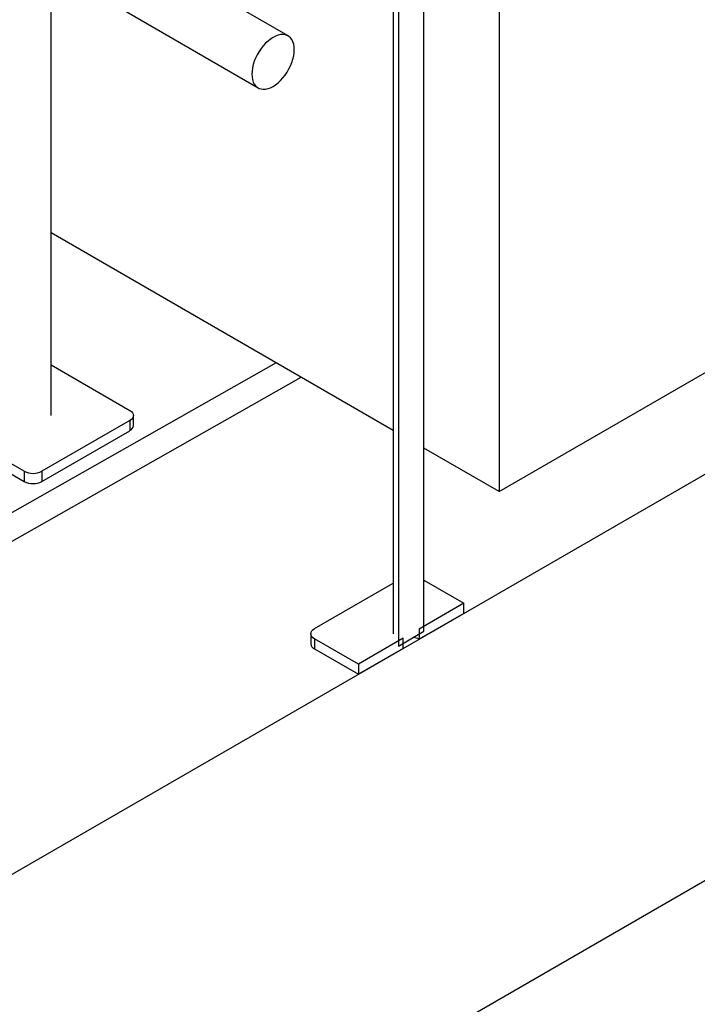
# Model space of a CAD drawing. Header units: millimetres. Extents: x 0 to 841, y 0 to 594.
# Tile 234 of 256: x 760 to 782, y 350 to 382. Entities that reach past the tile are written whole.
import ezdxf

# ---------------------------------------------------------------- set-up
doc = ezdxf.new("R2010")
doc.units = ezdxf.units.MM
doc.layers.add('TRAIT-FORT', color=4, linetype='Continuous', lineweight=25)

msp = doc.modelspace()

# ---------------------------------------------------------------- linework, layer by layer
at = {"layer": 'TRAIT-FORT', "color": 4, "linetype": 'Continuous', "lineweight": 25}
for p, q in [((823.444, 391.366), (721.62, 332.585)), ((772.942, 362.378), (772.942, 390.19)), ((771.952, 389.688), (771.952, 362.302)), ((772.122, 389.716), (772.122, 361.905)), ((760.95, 369.323), (760.95, 384.981)), ((775.361, 384.839), (775.361, 366.875)), ((768.573, 381.535), (763.713, 384.341)), ((775.361, 366.875), (803.645, 383.203)), ((762.747, 382.668), (767.607, 379.862)), ((721.62, 319.52), (823.444, 378.302)), ((771.952, 368.843), (760.95, 375.194)), ((768.187, 371.016), (755.972, 364.095)), ((760.95, 370.948), (763.481, 369.486)), ((755.972, 363.175), (768.99, 370.552)), ((763.481, 369.16), (760.653, 367.527)), ((763.481, 369.16), (763.481, 368.833)), ((763.598, 368.997), (763.598, 369.323)), ((760.087, 367.527), (757.908, 368.785)), ((760.653, 367.201), (763.481, 368.833)), ((757.99, 368.411), (760.087, 367.201)), ((775.361, 366.875), (772.942, 368.271)), ((760.087, 367.527), (760.087, 367.201)), ((760.653, 367.527), (760.653, 367.201)), ((772.942, 364.025), (774.229, 363.282)), ((769.421, 362.465), (771.952, 363.927)), ((774.229, 363.282), (772.787, 362.449)), ((774.229, 362.955), (774.229, 363.282)), ((774.229, 362.955), (772.787, 362.123)), ((772.787, 362.449), (772.787, 362.123)), ((769.304, 362.302), (769.304, 361.975)), ((770.835, 361.322), (769.421, 362.139)), ((769.421, 362.139), (769.421, 361.812)), ((772.277, 362.155), (770.835, 361.322)), ((772.122, 361.905), (772.942, 362.378)), ((772.277, 361.828), (772.277, 362.155)), ((769.421, 361.812), (770.835, 360.996)), ((772.277, 361.828), (770.835, 360.996)), ((770.835, 361.322), (770.835, 360.996))]:
    msp.add_line(p, q, dxfattribs=at)
at = {"layer": 'TRAIT-FORT', "color": 4, "linetype": 'Continuous', "lineweight": 25, "flags": 128}
for points in [[(768.09, 381.487), (768.008, 381.434), (767.927, 381.37), (767.848, 381.296), (767.773, 381.214), (767.702, 381.124), (767.637, 381.028), (767.579, 380.927), (767.528, 380.822), (767.485, 380.716), (767.451, 380.61), (767.427, 380.505), (767.412, 380.402), (767.407, 380.304), (767.412, 380.212), (767.427, 380.127), (767.451, 380.05), (767.485, 379.983), (767.528, 379.926), (767.579, 379.88), (767.637, 379.847), (767.702, 379.826), (767.773, 379.817), (767.848, 379.821), (767.927, 379.838), (768.008, 379.868), (768.09, 379.91), (768.172, 379.963), (768.253, 380.027), (768.332, 380.101), (768.407, 380.184), (768.478, 380.274), (768.543, 380.37), (768.601, 380.471), (768.652, 380.575), (768.695, 380.681), (768.729, 380.788), (768.753, 380.893), (768.768, 380.995), (768.773, 381.093), (768.768, 381.185), (768.753, 381.27), (768.729, 381.347), (768.695, 381.414), (768.652, 381.471), (768.601, 381.517), (768.543, 381.551), (768.478, 381.572), (768.407, 381.58), (768.332, 381.576), (768.253, 381.559), (768.172, 381.529), (768.09, 381.487)], [(763.481, 369.486), (763.531, 369.452), (763.568, 369.412), (763.591, 369.368), (763.598, 369.323), (763.591, 369.278), (763.568, 369.235), (763.531, 369.195), (763.481, 369.16)], [(769.421, 362.139), (769.371, 362.174), (769.334, 362.214), (769.311, 362.257), (769.304, 362.302), (769.311, 362.347), (769.334, 362.39), (769.371, 362.43), (769.421, 362.465)]]:
    msp.add_lwpolyline(points, dxfattribs=at)
at = {"layer": 'TRAIT-FORT', "color": 4, "linetype": 'Continuous', "lineweight": 25}
for centre, radius, start, end in [((763.398, 369.017), 0.201, 294.3747, 354.3052), ((760.37, 368.073), 0.615, 242.6097, 297.3903), ((760.37, 367.746), 0.615, 242.6097, 297.3903), ((772.554, 361.694), 0.489, 61.4193, 84.6809), ((769.504, 361.995), 0.201, 185.6948, 245.6253)]:
    msp.add_arc(centre, radius, start, end, dxfattribs=at)

doc.saveas('drawing.dxf')
